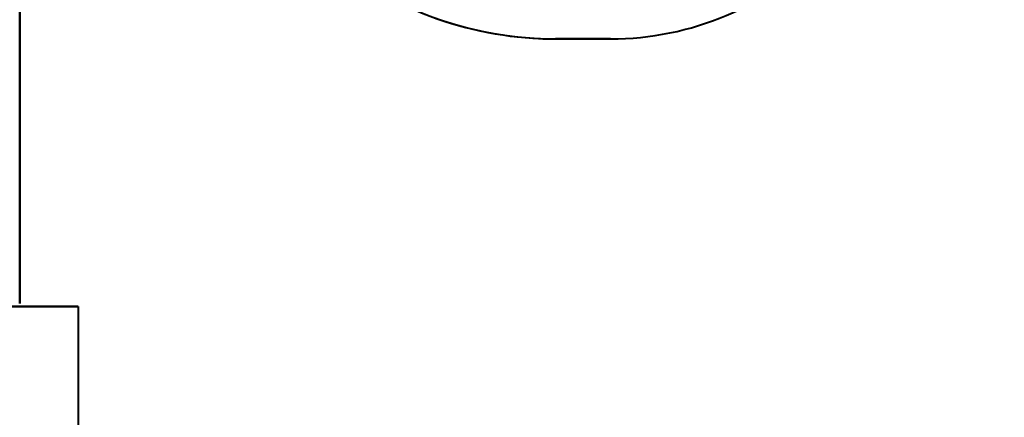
# Model space of a CAD drawing. Header units: millimetres. Extents: x -695 to 695, y -1115 to 611.
# Tile 63 of 87: x 533 to 566, y -365 to -352. Entities that reach past the tile are written whole.
import ezdxf

# ---------------------------------------------------------------- set-up
doc = ezdxf.new("R2010")
doc.units = ezdxf.units.MM
doc.layers.add('A-GENM', color=13, linetype='Continuous', lineweight=40)
doc.layers.add('G-IMPT', color=8, linetype='Continuous', lineweight=40)

# ---------------------------------------------------------------- blocks, each defined once
blk = doc.blocks.new('Maintenance r21 - Maintenance r21-751643-Niveau de réf_')
at = {"layer": 'A-GENM'}
for p, q in [((-535, -361.5), (535, -361.5)), ((535, -361.5), (-535, -361.5)), ((535, -361.5), (535, -1115.5)), ((535, -361.5), (535, -1115.5))]:
    blk.add_line(p, q, dxfattribs=at)
blk = doc.blocks.new('NEXA 700 CALQUES_dwg-751640-Niveau de réf_')
at = {"layer": 'G-IMPT', "flags": 128}
for points in [[(533.03, -339), (533.03, -347.1), (533.03, -355.2), (533.03, -363.3), (533.03, -371.4)], [(533.03, -371.4), (533.03, -363.3), (533.03, -355.2), (533.03, -347.1), (533.03, -339)], [(533.03, -339), (533.03, -347.1), (533.03, -355.2), (533.03, -363.3), (533.03, -371.4)], [(533.03, -371.4), (533.03, -363.3), (533.03, -355.2), (533.03, -347.1), (533.03, -339)], [(551.046, -362.5), (551.507, -362.5), (551.968, -362.5), (552.43, -362.5), (552.891, -362.5)], [(552.891, -362.5), (552.43, -362.5), (551.968, -362.5), (551.507, -362.5), (551.046, -362.5)], [(551.046, -362.5), (551.507, -362.5), (551.968, -362.5), (552.43, -362.5), (552.891, -362.5)], [(552.891, -362.5), (552.43, -362.5), (551.968, -362.5), (551.507, -362.5), (551.046, -362.5)], [(551.046, -362.5), (551.507, -362.5), (551.968, -362.5), (552.43, -362.5), (552.891, -362.5)], [(552.891, -362.5), (552.43, -362.5), (551.968, -362.5), (551.507, -362.5), (551.046, -362.5)], [(551.046, -362.5), (551.507, -362.5), (551.968, -362.5), (552.43, -362.5), (552.891, -362.5)], [(552.891, -362.5), (552.43, -362.5), (551.968, -362.5), (551.507, -362.5), (551.046, -362.5)], [(552.891, -362.5), (552.43, -362.5), (551.968, -362.5), (551.507, -362.5), (551.046, -362.5)], [(551.046, -362.5), (551.507, -362.5), (551.968, -362.5), (552.43, -362.5), (552.891, -362.5)], [(552.891, -362.5), (552.43, -362.5), (551.968, -362.5), (551.507, -362.5), (551.046, -362.5)], [(551.046, -362.5), (551.507, -362.5), (551.968, -362.5), (552.43, -362.5), (552.891, -362.5)], [(552.891, -362.5), (552.43, -362.5), (551.968, -362.5), (551.507, -362.5), (551.046, -362.5)], [(551.046, -362.5), (551.507, -362.5), (551.968, -362.5), (552.43, -362.5), (552.891, -362.5)], [(552.891, -362.5), (552.43, -362.5), (551.968, -362.5), (551.507, -362.5), (551.046, -362.5)], [(551.046, -362.5), (551.507, -362.5), (551.968, -362.5), (552.43, -362.5), (552.891, -362.5)]]:
    blk.add_lwpolyline(points, dxfattribs=at)
at = {"layer": 'G-IMPT'}
for centre, radius, start, end in [((552.891, -352.5), 10, 270, 1.5963), ((552.891, -352.5), 10, 270, 1.5963), ((552.891, -352.5), 10, 270, 1.5963), ((552.891, -352.5), 10, 270, 1.5963), ((552.891, -352.5), 10, 270, 1.5963), ((552.891, -352.5), 10, 270, 1.5963), ((552.891, -352.5), 10, 270, 1.5963), ((552.891, -352.5), 10, 270, 1.5963), ((552.891, -352.5), 10, 270, 1.5963), ((552.891, -352.5), 10, 270, 1.5963), ((552.891, -352.5), 10, 270, 1.5963), ((552.891, -352.5), 10, 270, 1.5963), ((552.891, -352.5), 10, 270, 1.5963), ((552.891, -352.5), 10, 270, 1.5963), ((552.891, -352.5), 10, 270, 1.5963), ((552.891, -352.5), 10, 270, 1.5963), ((551.046, -350.485), 12.015, 205.5414, 270), ((551.046, -350.485), 12.015, 205.5414, 270), ((551.046, -350.485), 12.015, 205.5414, 270), ((551.046, -350.485), 12.015, 205.5414, 270), ((551.046, -350.485), 12.015, 205.5414, 270), ((551.046, -350.485), 12.015, 205.5414, 270), ((551.046, -350.485), 12.015, 205.5414, 270), ((551.046, -350.485), 12.015, 205.5414, 270), ((551.046, -350.485), 12.015, 231.2824, 270), ((551.046, -350.485), 12.015, 231.2824, 270), ((551.046, -350.485), 12.015, 231.2824, 270), ((551.046, -350.485), 12.015, 231.2824, 270), ((551.046, -350.485), 12.015, 231.2824, 270), ((551.046, -350.485), 12.015, 231.2824, 270), ((551.046, -350.485), 12.015, 231.2824, 270), ((551.046, -350.485), 12.015, 231.2824, 270)]:
    blk.add_arc(centre, radius, start, end, dxfattribs=at)

msp = doc.modelspace()

# ---------------------------------------------------------------- linework, layer by layer
at = {"color": 94, "lineweight": 30}
msp.add_circle((-1.97, 1), 609.6, dxfattribs=at)

# ---------------------------------------------------------------- block references
at = {"layer": 'A-GENM'}
msp.add_blockref('Maintenance r21 - Maintenance r21-751643-Niveau de réf_', (0, 0), dxfattribs=at)
at = {"layer": 'G-IMPT'}
msp.add_blockref('NEXA 700 CALQUES_dwg-751640-Niveau de réf_', (0, 10), dxfattribs=at)

doc.saveas('drawing.dxf')
